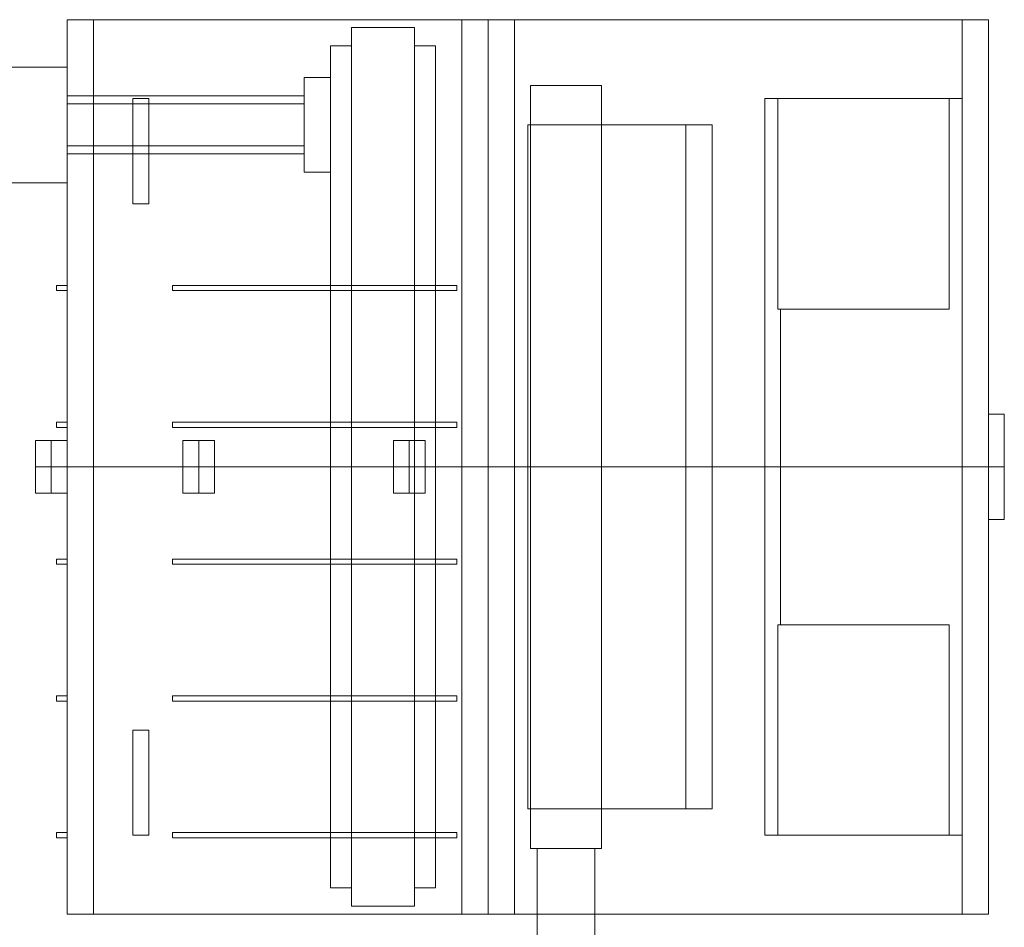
# Model space of a CAD drawing. Header units: millimetres. Extents: x 0 to 1189, y 0 to 841.
# Tile 27 of 53: x 635 to 792, y 176 to 321. Entities that reach past the tile are written whole.
import ezdxf

# ---------------------------------------------------------------- set-up
doc = ezdxf.new("R2010")
doc.units = ezdxf.units.MM
doc.layers.add('CONTEXT', color=7, linetype='Continuous', lineweight=18, true_color=0xa5a5a5)

msp = doc.modelspace()

# ---------------------------------------------------------------- linework, layer by layer
at = {"layer": 'CONTEXT'}
for points in [[(646.8, 321.4), (646.1, 321.4), (645.4, 321.4), (644.7, 321.4), (644, 321.4), (643.3, 321.4), (642.6, 321.4)], [(642.6, 250), (642.6, 321.4)], [(705.6, 321.4), (646.8, 321.4)], [(646.8, 250), (646.8, 321.4)], [(705.6, 321.4), (706.3, 321.4), (707, 321.4), (707.7, 321.4), (708.4, 321.4), (709.1, 321.4), (709.8, 321.4)], [(705.6, 250), (705.6, 321.4)], [(714, 321.4), (713.3, 321.4), (712.6, 321.4), (711.9, 321.4), (711.2, 321.4), (710.5, 321.4), (709.8, 321.4)], [(709.8, 250), (709.8, 321.4)], [(785.4, 321.4), (714, 321.4)], [(714, 250), (714, 321.4)], [(789.6, 321.4), (788.9, 321.4), (788.2, 321.4), (787.5, 321.4), (786.8, 321.4), (786.1, 321.4), (785.4, 321.4)], [(785.4, 308.8), (785.4, 321.4)], [(789.6, 250), (789.6, 321.4)], [(687.96, 179.86), (687.96, 320.14)], [(687.96, 320.14), (698.04, 320.14)], [(698.04, 179.86), (698.04, 320.14)], [(684.6, 182.8), (684.6, 317.2)], [(684.6, 317.2), (687.96, 317.2)], [(698.04, 317.2), (701.4, 317.2)], [(701.4, 182.8), (701.4, 317.2)], [(632.52, 313.84), (642.6, 313.84)], [(642.6, 295.36), (642.6, 313.84)], [(680.4, 312.16), (684.6, 312.16)], [(680.4, 297.04), (680.4, 312.16)], [(716.52, 189.1), (716.52, 310.9)], [(716.52, 310.9), (727.86, 310.9)], [(727.86, 189.1), (727.86, 310.9)], [(642.6, 309.22), (680.4, 309.22)], [(642.6, 307.96), (680.4, 307.96)], [(653.1, 292), (653.1, 308.8)], [(653.1, 308.8), (655.62, 308.8)], [(655.62, 292), (655.62, 308.8)], [(785.4, 308.8), (753.9, 308.8)], [(753.9, 250), (753.9, 308.8)], [(756, 275.2), (756, 308.8)], [(783.3, 308.8), (783.3, 275.2)], [(785.4, 250), (785.4, 308.8)], [(716.1, 250), (716.1, 304.6)], [(745.5, 304.6), (716.1, 304.6)], [(741.3, 250), (741.3, 304.6)], [(745.5, 250), (745.5, 304.6)], [(642.6, 301.24), (680.4, 301.24)], [(642.6, 299.98), (680.4, 299.98)], [(680.4, 297.04), (684.6, 297.04)], [(632.52, 295.36), (642.6, 295.36)], [(653.1, 292), (655.62, 292)], [(640.92, 278.14), (640.92, 278.98)], [(640.92, 278.98), (642.6, 278.98)], [(640.92, 278.14), (642.6, 278.14)], [(659.4, 278.14), (659.4, 278.98)], [(659.4, 278.98), (704.76, 278.98)], [(659.4, 278.14), (704.76, 278.14)], [(704.76, 278.14), (704.76, 278.98)], [(756.42, 275.2), (756.35, 275.2), (756.28, 275.2), (756.21, 275.2), (756.14, 275.2), (756.07, 275.2), (756, 275.2)], [(756.42, 275.2), (783.3, 275.2)], [(756.42, 250), (756.42, 275.2)], [(789.6, 258.4), (792.12, 258.4)], [(792.12, 250), (792.12, 258.4)], [(640.92, 256.3), (640.92, 257.14)], [(640.92, 257.14), (642.6, 257.14)], [(640.92, 256.3), (642.6, 256.3)], [(659.4, 256.3), (659.4, 257.14)], [(659.4, 257.14), (704.76, 257.14)], [(659.4, 256.3), (704.76, 256.3)], [(704.76, 256.3), (704.76, 257.14)], [(640.08, 254.2), (639.66, 254.2), (639.24, 254.2), (638.82, 254.2), (638.4, 254.2), (637.98, 254.2), (637.56, 254.2)], [(637.56, 250), (637.56, 254.2)], [(640.08, 250), (640.08, 254.2)], [(642.6, 254.2), (642.18, 254.2), (641.76, 254.2), (641.34, 254.2), (640.92, 254.2), (640.5, 254.2), (640.08, 254.2)], [(663.6, 254.2), (663.18, 254.2), (662.76, 254.2), (662.34, 254.2), (661.92, 254.2), (661.5, 254.2), (661.08, 254.2)], [(661.08, 250), (661.08, 254.2)], [(663.6, 250), (663.6, 254.2)], [(666.12, 254.2), (665.7, 254.2), (665.28, 254.2), (664.86, 254.2), (664.44, 254.2), (664.02, 254.2), (663.6, 254.2)], [(666.12, 250), (666.12, 254.2)], [(697.2, 254.2), (696.78, 254.2), (696.36, 254.2), (695.94, 254.2), (695.52, 254.2), (695.1, 254.2), (694.68, 254.2)], [(694.68, 250), (694.68, 254.2)], [(697.2, 250), (697.2, 254.2)], [(699.72, 254.2), (699.3, 254.2), (698.88, 254.2), (698.46, 254.2), (698.04, 254.2), (697.62, 254.2), (697.2, 254.2)], [(699.72, 250), (699.72, 254.2)], [(640.08, 250), (639.66, 250), (639.24, 250), (638.82, 250), (638.4, 250), (637.98, 250), (637.56, 250)], [(637.56, 245.8), (637.56, 250)], [(637.56, 250), (637.98, 250), (638.4, 250), (638.82, 250), (639.24, 250), (639.66, 250), (640.08, 250)], [(640.08, 245.8), (640.08, 250)], [(642.6, 250), (642.18, 250), (641.76, 250), (641.34, 250), (640.92, 250), (640.5, 250), (640.08, 250)], [(640.08, 250), (640.5, 250), (640.92, 250), (641.34, 250), (641.76, 250), (642.18, 250), (642.6, 250)], [(646.8, 250), (646.1, 250), (645.4, 250), (644.7, 250), (644, 250), (643.3, 250), (642.6, 250)], [(642.6, 178.6), (642.6, 250)], [(646.8, 250), (646.1, 250), (645.4, 250), (644.7, 250), (644, 250), (643.3, 250), (642.6, 250)], [(661.08, 250), (646.8, 250)], [(646.8, 178.6), (646.8, 250)], [(661.08, 250), (646.8, 250)], [(663.6, 250), (663.18, 250), (662.76, 250), (662.34, 250), (661.92, 250), (661.5, 250), (661.08, 250)], [(661.08, 245.8), (661.08, 250)], [(661.08, 250), (661.5, 250), (661.92, 250), (662.34, 250), (662.76, 250), (663.18, 250), (663.6, 250)], [(663.6, 245.8), (663.6, 250)], [(666.12, 250), (665.7, 250), (665.28, 250), (664.86, 250), (664.44, 250), (664.02, 250), (663.6, 250)], [(663.6, 250), (664.02, 250), (664.44, 250), (664.86, 250), (665.28, 250), (665.7, 250), (666.12, 250)], [(694.68, 250), (666.12, 250)], [(666.12, 245.8), (666.12, 250)], [(694.68, 250), (666.12, 250)], [(697.2, 250), (696.78, 250), (696.36, 250), (695.94, 250), (695.52, 250), (695.1, 250), (694.68, 250)], [(694.68, 245.8), (694.68, 250)], [(694.68, 250), (695.1, 250), (695.52, 250), (695.94, 250), (696.36, 250), (696.78, 250), (697.2, 250)], [(697.2, 245.8), (697.2, 250)], [(699.72, 250), (699.3, 250), (698.88, 250), (698.46, 250), (698.04, 250), (697.62, 250), (697.2, 250)], [(697.2, 250), (697.62, 250), (698.04, 250), (698.46, 250), (698.88, 250), (699.3, 250), (699.72, 250)], [(705.6, 250), (699.72, 250)], [(699.72, 245.8), (699.72, 250)], [(705.6, 250), (699.72, 250)], [(705.6, 250), (706.3, 250), (707, 250), (707.7, 250), (708.4, 250), (709.1, 250), (709.8, 250)], [(705.6, 178.6), (705.6, 250)], [(705.6, 250), (706.3, 250), (707, 250), (707.7, 250), (708.4, 250), (709.1, 250), (709.8, 250)], [(714, 250), (713.3, 250), (712.6, 250), (711.9, 250), (711.2, 250), (710.5, 250), (709.8, 250)], [(709.8, 178.6), (709.8, 250)], [(714, 250), (713.3, 250), (712.6, 250), (711.9, 250), (711.2, 250), (710.5, 250), (709.8, 250)], [(716.1, 250), (714, 250)], [(714, 178.6), (714, 250)], [(716.1, 250), (714, 250)], [(716.1, 195.4), (716.1, 250)], [(741.3, 250), (716.1, 250)], [(741.3, 250), (716.1, 250)], [(741.3, 250), (745.5, 250)], [(741.3, 195.4), (741.3, 250)], [(741.3, 250), (745.5, 250)], [(745.5, 195.4), (745.5, 250)], [(753.9, 250), (745.5, 250)], [(753.9, 250), (745.5, 250)], [(756.42, 250), (756, 250), (755.58, 250), (755.16, 250), (754.74, 250), (754.32, 250), (753.9, 250)], [(753.9, 191.2), (753.9, 250)], [(756.42, 250), (756, 250), (755.58, 250), (755.16, 250), (754.74, 250), (754.32, 250), (753.9, 250)], [(756.42, 250), (785.4, 250)], [(756.42, 224.8), (756.42, 250)], [(756.42, 250), (785.4, 250)], [(785.4, 191.2), (785.4, 250)], [(789.6, 250), (788.9, 250), (788.2, 250), (787.5, 250), (786.8, 250), (786.1, 250), (785.4, 250)], [(789.6, 250), (788.9, 250), (788.2, 250), (787.5, 250), (786.8, 250), (786.1, 250), (785.4, 250)], [(792.12, 250), (789.6, 250)], [(789.6, 178.6), (789.6, 250)], [(792.12, 250), (789.6, 250)], [(792.12, 241.6), (792.12, 250)], [(637.56, 245.8), (637.98, 245.8), (638.4, 245.8), (638.82, 245.8), (639.24, 245.8), (639.66, 245.8), (640.08, 245.8)], [(640.08, 245.8), (640.5, 245.8), (640.92, 245.8), (641.34, 245.8), (641.76, 245.8), (642.18, 245.8), (642.6, 245.8)], [(661.08, 245.8), (661.5, 245.8), (661.92, 245.8), (662.34, 245.8), (662.76, 245.8), (663.18, 245.8), (663.6, 245.8)], [(663.6, 245.8), (664.02, 245.8), (664.44, 245.8), (664.86, 245.8), (665.28, 245.8), (665.7, 245.8), (666.12, 245.8)], [(694.68, 245.8), (695.1, 245.8), (695.52, 245.8), (695.94, 245.8), (696.36, 245.8), (696.78, 245.8), (697.2, 245.8)], [(697.2, 245.8), (697.62, 245.8), (698.04, 245.8), (698.46, 245.8), (698.88, 245.8), (699.3, 245.8), (699.72, 245.8)], [(789.6, 241.6), (792.12, 241.6)], [(640.92, 234.46), (640.92, 235.3)], [(640.92, 235.3), (642.6, 235.3)], [(640.92, 234.46), (642.6, 234.46)], [(659.4, 234.46), (659.4, 235.3)], [(659.4, 235.3), (704.76, 235.3)], [(659.4, 234.46), (704.76, 234.46)], [(704.76, 234.46), (704.76, 235.3)], [(756.42, 224.8), (756.35, 224.8), (756.28, 224.8), (756.21, 224.8), (756.14, 224.8), (756.07, 224.8), (756, 224.8)], [(756, 191.2), (756, 224.8)], [(756.42, 224.8), (783.3, 224.8)], [(783.3, 224.8), (783.3, 191.2)], [(640.92, 212.62), (640.92, 213.46)], [(640.92, 213.46), (642.6, 213.46)], [(640.92, 212.62), (642.6, 212.62)], [(659.4, 212.62), (659.4, 213.46)], [(659.4, 213.46), (704.76, 213.46)], [(659.4, 212.62), (704.76, 212.62)], [(704.76, 212.62), (704.76, 213.46)], [(653.1, 191.2), (653.1, 208)], [(653.1, 208), (655.62, 208)], [(655.62, 191.2), (655.62, 208)], [(745.5, 195.4), (716.1, 195.4)], [(640.92, 190.78), (640.92, 191.62)], [(640.92, 191.62), (642.6, 191.62)], [(640.92, 190.78), (642.6, 190.78)], [(653.1, 191.2), (655.62, 191.2)], [(659.4, 190.78), (659.4, 191.62)], [(659.4, 191.62), (704.76, 191.62)], [(659.4, 190.78), (704.76, 190.78)], [(704.76, 190.78), (704.76, 191.62)], [(785.4, 191.2), (753.9, 191.2)], [(785.4, 178.6), (785.4, 191.2)], [(716.52, 189.1), (727.86, 189.1)], [(717.57, 189.1), (717.57, 172.3)], [(726.81, 189.1), (726.81, 172.3)], [(684.6, 182.8), (687.96, 182.8)], [(698.04, 182.8), (701.4, 182.8)], [(687.96, 179.86), (698.04, 179.86)], [(646.8, 178.6), (646.1, 178.6), (645.4, 178.6), (644.7, 178.6), (644, 178.6), (643.3, 178.6), (642.6, 178.6)], [(705.6, 178.6), (646.8, 178.6)], [(705.6, 178.6), (706.3, 178.6), (707, 178.6), (707.7, 178.6), (708.4, 178.6), (709.1, 178.6), (709.8, 178.6)], [(714, 178.6), (713.3, 178.6), (712.6, 178.6), (711.9, 178.6), (711.2, 178.6), (710.5, 178.6), (709.8, 178.6)], [(785.4, 178.6), (714, 178.6)], [(789.6, 178.6), (788.9, 178.6), (788.2, 178.6), (787.5, 178.6), (786.8, 178.6), (786.1, 178.6), (785.4, 178.6)]]:
    msp.add_lwpolyline(points, dxfattribs=at)

doc.saveas('drawing.dxf')
